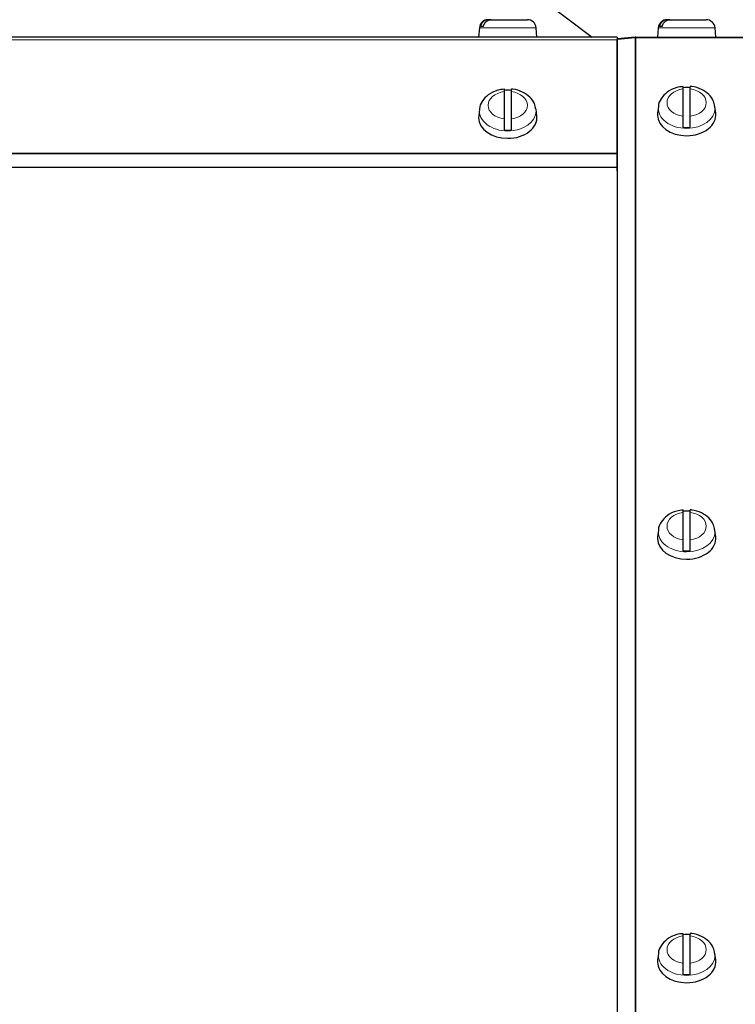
# Model space of a CAD drawing. Header units: inches. Extents: x 0 to 29700, y -16 to 21000.
# Tile 216 of 235: x 22083 to 22279, y 15599 to 15869. Entities that reach past the tile are written whole.
import ezdxf

# ---------------------------------------------------------------- set-up
doc = ezdxf.new("R2010")
doc.units = ezdxf.units.IN
doc.layers.add('1', color=7, linetype='Continuous', true_color=0xffffff)
doc.layers.add('254', color=7, linetype='Continuous', true_color=0xffffff)
doc.styles.add('latin_extended', font='simplex.shx')
doc.dimstyles.get("Standard").update_dxf_attribs({"dimtxt": 0.18, "dimasz": 0.18, "dimexe": 0.18, "dimexo": 0.0625, "dimgap": 0.09, "dimtad": 0, "dimtih": 1, "dimtoh": 1, "dimdec": 4, "dimzin": 0, "dimdsep": 46, "dimtxsty": 'Standard', "dimcen": 0.09, "dimadec": 0, "dimazin": 0, "dimtfac": 1, "dimtdec": 4, "dimtofl": 0, "dimtmove": 0, "dimatfit": 3, "dimfxl": 1, "dimtolj": 1, "dimtzin": 0, "dimarcsym": 0})

# ---------------------------------------------------------------- blocks, each defined once
blk = doc.blocks.new('_U6')
at = {"layer": '254', "color": 3, "linetype": 'Continuous', "lineweight": 13, "transparency": 16777216}
for p, q in [((17834.93, 15248.61), (17834.93, 18496.22)), ((28938.93, 16821.04), (28938.93, 18496.22)), ((18009.93, 18446.22), (28763.93, 18446.22))]:
    blk.add_line(p, q, dxfattribs=at)
at = {"layer": '254', "color": 3, "transparency": 16777216}
for points in [[(18009.93, 18475.39), (18009.93, 18417.06), (17834.93, 18446.22)], [(28763.93, 18417.06), (28763.93, 18475.39), (28938.93, 18446.22)]]:
    blk.add_solid(points, dxfattribs=at)
at = {"layer": 'Defpoints', "color": 0, "transparency": 16777216}
for p in [(28938.93, 18446.22), (28938.93, 16771.04), (17834.93, 15198.61)]:
    blk.add_point(p, dxfattribs=at)
at = {"layer": '254', "color": 2, "lineweight": 13, "transparency": 16777216, "insert": (23053.6, 18708.72), "char_height": 175, "attachment_point": 1, "style": 'latin_extended'}
blk.add_mtext('\\A1;\\C2;~11m', dxfattribs=at)

msp = doc.modelspace()

# ---------------------------------------------------------------- linework, layer by layer
at = {"layer": '1', "color": 2, "linetype": 'Continuous', "lineweight": 25}
for p, q in [((22167.932, 15918.107), (22239.594, 15864.107)), ((22208.66, 15866.716), (22208.432, 15864.107)), ((22209.731, 15867.007), (22208.967, 15867.007)), ((22211.163, 15868.907), (22211.051, 15868.907)), ((22211.927, 15868.907), (22211.163, 15868.907)), ((22211.927, 15868.907), (22221.813, 15868.907)), ((22224.432, 15864.107), (22224.203, 15866.716)), ((22257.66, 15866.716), (22257.432, 15864.107)), ((22258.731, 15867.007), (22257.967, 15867.007)), ((22260.163, 15868.907), (22260.051, 15868.907)), ((22260.927, 15868.907), (22260.163, 15868.907)), ((22260.927, 15868.907), (22270.813, 15868.907)), ((22273.432, 15864.107), (22273.203, 15866.716)), ((22246.432, 15864.107), (21696.432, 15864.107)), ((22246.432, 15864.107), (22246.432, 15863.375)), ((22251.323, 15864.098), (22246.451, 15863.671)), ((22246.451, 15863.584), (22251.323, 15864.01)), ((22251.541, 15864.107), (22293.932, 15864.107)), ((22251.541, 15864.02), (22293.932, 15864.02)), ((22246.447, 15862.607), (22246.427, 15862.607)), ((22246.447, 15862.107), (22246.427, 15862.107)), ((22246.432, 15832.365), (22246.432, 15863.375)), ((22246.432, 15862.107), (22246.451, 15862.107)), ((22246.432, 15861.607), (22246.451, 15861.607)), ((22246.451, 15863.671), (22246.458, 15863.585)), ((22246.451, 15473.516), (22246.451, 15863.584)), ((22246.431, 15858.955), (22246.45, 15858.941)), ((22246.427, 15857.921), (22246.447, 15857.921)), ((22215.432, 15849.212), (22215.432, 15841.735)), ((22217.432, 15841.735), (22217.432, 15849.212)), ((22264.432, 15849.939), (22264.432, 15842.462)), ((22266.432, 15842.462), (22266.432, 15849.939)), ((22257.69, 15845.132), (22257.462, 15843.301)), ((22273.401, 15843.301), (22273.174, 15845.132)), ((22208.462, 15842.575), (22208.432, 15842.08)), ((22208.69, 15844.405), (22208.462, 15842.575)), ((22224.401, 15842.575), (22224.174, 15844.405)), ((22257.462, 15843.302), (22257.432, 15842.806)), ((22246.432, 15832.204), (22246.432, 15832.365)), ((22246.432, 15828.457), (22246.432, 15832.204)), ((22246.432, 15828.457), (21696.432, 15828.457)), ((22246.432, 15827.493), (22246.432, 15828.457)), ((22264.432, 15733.974), (22264.432, 15726.497)), ((22266.432, 15726.497), (22266.432, 15733.974)), ((22257.69, 15729.167), (22257.462, 15727.336)), ((22273.401, 15727.336), (22273.174, 15729.167)), ((22257.462, 15727.336), (22257.432, 15726.841)), ((22264.432, 15618.008), (22264.432, 15610.531)), ((22266.432, 15610.531), (22266.432, 15618.008)), ((22257.69, 15613.201), (22257.462, 15611.37)), ((22273.401, 15611.37), (22273.174, 15613.201)), ((22257.462, 15611.371), (22257.432, 15610.875))]:
    msp.add_line(p, q, dxfattribs=at)
at = {"layer": '1', "color": 110, "linetype": 'Continuous', "lineweight": 13}
for p, q in [((22224.203, 15866.716), (22208.66, 15866.716)), ((22273.203, 15866.716), (22257.66, 15866.716)), ((22251.323, 15473.693), (22251.323, 15864.01)), ((22251.541, 15473.697), (22251.541, 15864.02)), ((22246.432, 15863.375), (21696.432, 15863.375)), ((22246.432, 15832.365), (21696.432, 15832.365)), ((22246.432, 15832.204), (21696.432, 15832.204))]:
    msp.add_line(p, q, dxfattribs=at)
at = {"layer": '1', "color": 2, "linetype": 'Continuous', "lineweight": 25}
for centre, start, end in [((22211.051, 15866.507), 90, 175), ((22221.813, 15866.507), 5, 90), ((22260.051, 15866.507), 90, 175), ((22270.813, 15866.507), 5, 90)]:
    msp.add_arc(centre, 2.4, start, end, dxfattribs=at)
for centre, major_axis, start_param, end_param in [((22265.432, 15844.857), (7.728, 0), 1.4410362, 1.7005564), ((22216.432, 15844.13), (7.728, 0), 1.4410362, 1.7005564), ((22216.432, 15842.08), (-8, 0), 1.5707963, 3.2292627), ((22265.432, 15842.806), (-8, 0), 0, 1.5707963), ((22265.432, 15842.806), (-8, 0), 1.5707963, 3.2292627), ((22216.432, 15842.08), (-8, 0), 0, 1.5707963), ((22216.432, 15844.13), (7.728, 0), 4.5826289, 4.8421491), ((22265.432, 15844.857), (7.728, 0), 4.5826289, 4.8421491), ((22265.432, 15728.892), (7.728, 0), 1.4410362, 1.7005564), ((22265.432, 15726.841), (-8, 0), 0, 1.5707963), ((22265.432, 15726.841), (-8, 0), 1.5707963, 3.2292627), ((22265.432, 15728.892), (7.728, 0), 4.5826289, 4.8421491), ((22265.432, 15612.926), (7.728, 0), 1.4410362, 1.7005564), ((22265.432, 15610.875), (-8, 0), 0, 1.5707963), ((22265.432, 15610.875), (-8, 0), 1.5707963, 3.2292627), ((22265.432, 15612.926), (7.728, 0), 4.5826289, 4.8421491)]:
    msp.add_ellipse(centre, major_axis=major_axis, ratio=0.7071068, start_param=start_param, end_param=end_param, dxfattribs=at)
at = {"layer": '1', "color": 110, "linetype": 'Continuous', "lineweight": 13}
for centre, major_axis, start_param, end_param in [((22216.432, 15845.474), (-5.381, 0), 4.8993196, 7.667051), ((22216.432, 15845.474), (-5.381, 0), 1.757727, 4.5254583), ((22265.432, 15846.201), (-5.381, 0), 4.8993196, 7.667051), ((22265.432, 15846.201), (-5.381, 0), 1.757727, 4.5254583), ((22265.432, 15844.651), (7.772, 0), 3.0640346, 4.712389), ((22265.432, 15844.651), (7.772, 0), 0, 0.0986656), ((22216.432, 15843.925), (7.772, 0), 3.0640346, 4.712389), ((22216.432, 15843.925), (7.772, 0), 4.712389, 6.2831853), ((22216.432, 15843.925), (7.772, 0), 0, 0.0986656), ((22265.432, 15844.651), (7.772, 0), 4.712389, 6.2831853), ((22265.432, 15730.235), (-5.381, 0), 4.8993196, 7.667051), ((22265.432, 15730.235), (-5.381, 0), 1.757727, 4.5254583), ((22265.432, 15728.686), (7.772, 0), 3.0640346, 4.712389), ((22265.432, 15728.686), (7.772, 0), 0, 0.0986656), ((22265.432, 15728.686), (7.772, 0), 4.712389, 6.2831853), ((22265.432, 15614.27), (-5.381, 0), 4.8993196, 7.667051), ((22265.432, 15614.27), (-5.381, 0), 1.757727, 4.5254583), ((22265.432, 15612.72), (7.772, 0), 3.0640346, 4.712389), ((22265.432, 15612.72), (7.772, 0), 0, 0.0986656), ((22265.432, 15612.72), (7.772, 0), 4.712389, 6.2831853)]:
    msp.add_ellipse(centre, major_axis=major_axis, ratio=0.7071068, start_param=start_param, end_param=end_param, dxfattribs=at)
at = {"layer": '1', "color": 2, "linetype": 'Continuous', "lineweight": 25}
for points, knots in [([(22211.163, 15868.907), (22211.036, 15868.907), (22210.909, 15868.896), (22210.661, 15868.851), (22210.538, 15868.817), (22210.357, 15868.749), (22210.298, 15868.724), (22210.182, 15868.668), (22210.125, 15868.638), (22209.96, 15868.539), (22209.854, 15868.464), (22209.729, 15868.356), (22209.705, 15868.334), (22209.657, 15868.289), (22209.586, 15868.22), (22209.52, 15868.146), (22209.394, 15867.993), (22209.318, 15867.884), (22209.234, 15867.737), (22209.218, 15867.707), (22209.187, 15867.647), (22209.172, 15867.617), (22209.129, 15867.525), (22209.102, 15867.463), (22209.032, 15867.273), (22208.994, 15867.143), (22208.967, 15867.007)], [0, 0, 0, 0, 0.125, 0.125, 0.25, 0.25, 0.3125, 0.3125, 0.375, 0.375, 0.5, 0.5, 0.53125, 0.53125, 0.5625, 0.625, 0.625, 0.75, 0.75, 0.78125, 0.78125, 0.8125, 0.8125, 0.875, 0.875, 1, 1, 1, 1]), ([(22209.731, 15867.007), (22209.758, 15867.143), (22209.795, 15867.273), (22209.866, 15867.463), (22209.892, 15867.525), (22209.935, 15867.617), (22209.95, 15867.647), (22209.982, 15867.707), (22209.998, 15867.737), (22210.082, 15867.884), (22210.158, 15867.993), (22210.284, 15868.146), (22210.328, 15868.195), (22210.397, 15868.266), (22210.421, 15868.289), (22210.469, 15868.334), (22210.493, 15868.356), (22210.618, 15868.464), (22210.724, 15868.539), (22210.889, 15868.638), (22210.946, 15868.668), (22211.033, 15868.71), (22211.062, 15868.723), (22211.122, 15868.749), (22211.152, 15868.761), (22211.302, 15868.817), (22211.425, 15868.851), (22211.673, 15868.896), (22211.799, 15868.907), (22211.927, 15868.907)], [0, 0, 0, 0, 0.125, 0.125, 0.1875, 0.1875, 0.21875, 0.21875, 0.25, 0.25, 0.375, 0.375, 0.4375, 0.4375, 0.46875, 0.46875, 0.5, 0.5, 0.625, 0.625, 0.6875, 0.6875, 0.71875, 0.71875, 0.75, 0.75, 0.875, 0.875, 1, 1, 1, 1]), ([(22260.163, 15868.907), (22260.036, 15868.907), (22259.909, 15868.896), (22259.661, 15868.851), (22259.538, 15868.817), (22259.357, 15868.749), (22259.298, 15868.724), (22259.182, 15868.668), (22259.125, 15868.638), (22258.96, 15868.539), (22258.854, 15868.464), (22258.729, 15868.356), (22258.705, 15868.334), (22258.657, 15868.289), (22258.586, 15868.22), (22258.52, 15868.146), (22258.394, 15867.993), (22258.318, 15867.884), (22258.234, 15867.737), (22258.218, 15867.707), (22258.187, 15867.647), (22258.172, 15867.617), (22258.129, 15867.525), (22258.102, 15867.463), (22258.032, 15867.273), (22257.994, 15867.143), (22257.967, 15867.007)], [0, 0, 0, 0, 0.125, 0.125, 0.25, 0.25, 0.3125, 0.3125, 0.375, 0.375, 0.5, 0.5, 0.53125, 0.53125, 0.5625, 0.625, 0.625, 0.75, 0.75, 0.78125, 0.78125, 0.8125, 0.8125, 0.875, 0.875, 1, 1, 1, 1]), ([(22258.731, 15867.007), (22258.758, 15867.143), (22258.795, 15867.273), (22258.866, 15867.463), (22258.892, 15867.525), (22258.935, 15867.617), (22258.95, 15867.647), (22258.982, 15867.707), (22258.998, 15867.737), (22259.082, 15867.884), (22259.158, 15867.993), (22259.284, 15868.146), (22259.328, 15868.195), (22259.397, 15868.266), (22259.421, 15868.289), (22259.469, 15868.334), (22259.493, 15868.356), (22259.618, 15868.464), (22259.724, 15868.539), (22259.889, 15868.638), (22259.946, 15868.668), (22260.033, 15868.71), (22260.062, 15868.723), (22260.122, 15868.749), (22260.152, 15868.761), (22260.302, 15868.817), (22260.425, 15868.851), (22260.673, 15868.896), (22260.799, 15868.907), (22260.927, 15868.907)], [0, 0, 0, 0, 0.125, 0.125, 0.1875, 0.1875, 0.21875, 0.21875, 0.25, 0.25, 0.375, 0.375, 0.4375, 0.4375, 0.46875, 0.46875, 0.5, 0.5, 0.625, 0.625, 0.6875, 0.6875, 0.71875, 0.71875, 0.75, 0.75, 0.875, 0.875, 1, 1, 1, 1]), ([(22264.441, 15850.57), (22263.841, 15850.549), (22262.27, 15850.336), (22260.046, 15849.223), (22258.414, 15847.401), (22257.646, 15845.891), (22257.713, 15845.119), (22257.72, 15845.055)], [0, 0, 0, 0, 0.1727731, 0.4766924, 0.7393289, 0.9787483, 1, 1, 1, 1]), ([(22264.432, 15850.657), (22264.432, 15850.659), (22264.432, 15850.658), (22264.432, 15850.656), (22264.432, 15850.655), (22264.432, 15850.65), (22264.432, 15850.647), (22264.432, 15850.627), (22264.432, 15850.6), (22264.432, 15850.543), (22264.432, 15850.521), (22264.432, 15850.484), (22264.432, 15850.471), (22264.432, 15850.443), (22264.432, 15850.429), (22264.432, 15850.353), (22264.432, 15850.284), (22264.432, 15850.125), (22264.432, 15850.037), (22264.432, 15849.939)], [0, 0, 0, 0, 0.0653665, 0.0653665, 0.1172906, 0.1172906, 0.1692147, 0.1692147, 0.376911, 0.376911, 0.4807592, 0.4807592, 0.5326833, 0.5326833, 0.5846074, 0.5846074, 0.7923037, 0.7923037, 1, 1, 1, 1]), ([(22266.432, 15849.939), (22266.432, 15850.037), (22266.432, 15850.125), (22266.432, 15850.284), (22266.432, 15850.354), (22266.432, 15850.444), (22266.432, 15850.472), (22266.432, 15850.521), (22266.432, 15850.543), (22266.432, 15850.6), (22266.432, 15850.627), (22266.432, 15850.647), (22266.432, 15850.65), (22266.432, 15850.655), (22266.432, 15850.656), (22266.432, 15850.658), (22266.432, 15850.658), (22266.432, 15850.658)], [0, 0, 0, 0, 0.2162922, 0.2162922, 0.4325845, 0.4325845, 0.5407306, 0.5407306, 0.6488767, 0.6488767, 0.8651689, 0.8651689, 0.919242, 0.919242, 0.9733151, 0.9733151, 1, 1, 1, 1]), ([(22273.062, 15845.196), (22273.031, 15845.715), (22272.785, 15846.893), (22271.537, 15848.562), (22269.507, 15849.946), (22267.639, 15850.559), (22266.564, 15850.632), (22266.432, 15850.638)], [0, 0, 0, 0, 0.1704902, 0.4129799, 0.6739459, 0.9605183, 1, 1, 1, 1]), ([(22215.441, 15849.843), (22214.841, 15849.822), (22213.27, 15849.61), (22211.046, 15848.496), (22209.414, 15846.674), (22208.646, 15845.165), (22208.713, 15844.392), (22208.72, 15844.328)], [0, 0, 0, 0, 0.1727731, 0.4766924, 0.7393289, 0.9787483, 1, 1, 1, 1]), ([(22215.432, 15849.931), (22215.432, 15849.932), (22215.432, 15849.932), (22215.432, 15849.929), (22215.432, 15849.928), (22215.432, 15849.923), (22215.432, 15849.92), (22215.432, 15849.9), (22215.432, 15849.873), (22215.432, 15849.816), (22215.432, 15849.794), (22215.432, 15849.757), (22215.432, 15849.744), (22215.432, 15849.716), (22215.432, 15849.702), (22215.432, 15849.627), (22215.432, 15849.557), (22215.432, 15849.398), (22215.432, 15849.31), (22215.432, 15849.212)], [0, 0, 0, 0, 0.0653665, 0.0653665, 0.1172906, 0.1172906, 0.1692147, 0.1692147, 0.376911, 0.376911, 0.4807592, 0.4807592, 0.5326833, 0.5326833, 0.5846074, 0.5846074, 0.7923037, 0.7923037, 1, 1, 1, 1]), ([(22217.432, 15849.212), (22217.432, 15849.31), (22217.432, 15849.399), (22217.432, 15849.557), (22217.432, 15849.627), (22217.432, 15849.718), (22217.432, 15849.745), (22217.432, 15849.794), (22217.432, 15849.816), (22217.432, 15849.873), (22217.432, 15849.9), (22217.432, 15849.92), (22217.432, 15849.923), (22217.432, 15849.928), (22217.432, 15849.929), (22217.432, 15849.931), (22217.432, 15849.931), (22217.432, 15849.931)], [0, 0, 0, 0, 0.2162922, 0.2162922, 0.4325845, 0.4325845, 0.5407306, 0.5407306, 0.6488767, 0.6488767, 0.8651689, 0.8651689, 0.919242, 0.919242, 0.9733151, 0.9733151, 1, 1, 1, 1]), ([(22224.062, 15844.469), (22224.031, 15844.988), (22223.785, 15846.166), (22222.537, 15847.836), (22220.507, 15849.219), (22218.639, 15849.833), (22217.564, 15849.906), (22217.432, 15849.911)], [0, 0, 0, 0, 0.1704902, 0.4129799, 0.6739459, 0.9605183, 1, 1, 1, 1]), ([(22264.432, 15842.462), (22264.432, 15842.364), (22264.432, 15842.26), (22264.432, 15842.037), (22264.432, 15841.92), (22264.432, 15841.733), (22264.432, 15841.67), (22264.432, 15841.542), (22264.432, 15841.477), (22264.432, 15841.281), (22264.432, 15841.147), (22264.432, 15840.975), (22264.432, 15840.94), (22264.432, 15840.872), (22264.432, 15840.838), (22264.432, 15840.735), (22264.432, 15840.667), (22264.432, 15840.462), (22264.432, 15840.327), (22264.432, 15840.158), (22264.432, 15840.125), (22264.432, 15840.059), (22264.432, 15840.026), (22264.432, 15839.928), (22264.432, 15839.864), (22264.432, 15839.676), (22264.432, 15839.555), (22264.432, 15839.438)], [0, 0, 0, 0, 0.125, 0.125, 0.25, 0.25, 0.3125, 0.3125, 0.375, 0.375, 0.5, 0.5, 0.53125, 0.53125, 0.5625, 0.5625, 0.625, 0.625, 0.75, 0.75, 0.78125, 0.78125, 0.8125, 0.8125, 0.875, 0.875, 1, 1, 1, 1]), ([(22266.432, 15839.438), (22266.432, 15839.555), (22266.432, 15839.676), (22266.432, 15839.864), (22266.432, 15839.928), (22266.432, 15840.026), (22266.432, 15840.059), (22266.432, 15840.125), (22266.432, 15840.159), (22266.432, 15840.327), (22266.432, 15840.462), (22266.432, 15840.667), (22266.432, 15840.735), (22266.432, 15840.838), (22266.432, 15840.872), (22266.432, 15840.941), (22266.432, 15840.976), (22266.432, 15841.147), (22266.432, 15841.281), (22266.432, 15841.478), (22266.432, 15841.543), (22266.432, 15841.639), (22266.432, 15841.67), (22266.432, 15841.734), (22266.432, 15841.765), (22266.432, 15841.92), (22266.432, 15842.038), (22266.432, 15842.26), (22266.432, 15842.364), (22266.432, 15842.462)], [0, 0, 0, 0, 0.125, 0.125, 0.1875, 0.1875, 0.21875, 0.21875, 0.25, 0.25, 0.375, 0.375, 0.4375, 0.4375, 0.46875, 0.46875, 0.5, 0.5, 0.625, 0.625, 0.6875, 0.6875, 0.71875, 0.71875, 0.75, 0.75, 0.875, 0.875, 1, 1, 1, 1]), ([(22215.432, 15841.735), (22215.432, 15841.637), (22215.432, 15841.533), (22215.432, 15841.31), (22215.432, 15841.193), (22215.432, 15841.006), (22215.432, 15840.943), (22215.432, 15840.815), (22215.432, 15840.75), (22215.432, 15840.554), (22215.432, 15840.42), (22215.432, 15840.248), (22215.432, 15840.214), (22215.432, 15840.145), (22215.432, 15840.111), (22215.432, 15840.008), (22215.432, 15839.94), (22215.432, 15839.735), (22215.432, 15839.6), (22215.432, 15839.431), (22215.432, 15839.398), (22215.432, 15839.332), (22215.432, 15839.299), (22215.432, 15839.201), (22215.432, 15839.137), (22215.432, 15838.949), (22215.432, 15838.828), (22215.432, 15838.712)], [0, 0, 0, 0, 0.125, 0.125, 0.25, 0.25, 0.3125, 0.3125, 0.375, 0.375, 0.5, 0.5, 0.53125, 0.53125, 0.5625, 0.5625, 0.625, 0.625, 0.75, 0.75, 0.78125, 0.78125, 0.8125, 0.8125, 0.875, 0.875, 1, 1, 1, 1]), ([(22217.432, 15838.712), (22217.432, 15838.828), (22217.432, 15838.949), (22217.432, 15839.137), (22217.432, 15839.201), (22217.432, 15839.299), (22217.432, 15839.332), (22217.432, 15839.398), (22217.432, 15839.432), (22217.432, 15839.6), (22217.432, 15839.736), (22217.432, 15839.94), (22217.432, 15840.008), (22217.432, 15840.111), (22217.432, 15840.145), (22217.432, 15840.214), (22217.432, 15840.249), (22217.432, 15840.42), (22217.432, 15840.554), (22217.432, 15840.751), (22217.432, 15840.816), (22217.432, 15840.912), (22217.432, 15840.944), (22217.432, 15841.007), (22217.432, 15841.038), (22217.432, 15841.193), (22217.432, 15841.311), (22217.432, 15841.533), (22217.432, 15841.637), (22217.432, 15841.735)], [0, 0, 0, 0, 0.125, 0.125, 0.1875, 0.1875, 0.21875, 0.21875, 0.25, 0.25, 0.375, 0.375, 0.4375, 0.4375, 0.46875, 0.46875, 0.5, 0.5, 0.625, 0.625, 0.6875, 0.6875, 0.71875, 0.71875, 0.75, 0.75, 0.875, 0.875, 1, 1, 1, 1]), ([(22264.441, 15734.604), (22263.841, 15734.583), (22262.27, 15734.371), (22260.046, 15733.257), (22258.414, 15731.435), (22257.646, 15729.926), (22257.713, 15729.153), (22257.72, 15729.09)], [0, 0, 0, 0, 0.1727731, 0.4766924, 0.7393289, 0.9787483, 1, 1, 1, 1]), ([(22264.432, 15734.692), (22264.432, 15734.693), (22264.432, 15734.693), (22264.432, 15734.691), (22264.432, 15734.689), (22264.432, 15734.684), (22264.432, 15734.681), (22264.432, 15734.662), (22264.432, 15734.634), (22264.432, 15734.577), (22264.432, 15734.555), (22264.432, 15734.518), (22264.432, 15734.505), (22264.432, 15734.478), (22264.432, 15734.463), (22264.432, 15734.388), (22264.432, 15734.318), (22264.432, 15734.16), (22264.432, 15734.071), (22264.432, 15733.974)], [0, 0, 0, 0, 0.0653665, 0.0653665, 0.1172906, 0.1172906, 0.1692147, 0.1692147, 0.376911, 0.376911, 0.4807592, 0.4807592, 0.5326833, 0.5326833, 0.5846074, 0.5846074, 0.7923037, 0.7923037, 1, 1, 1, 1]), ([(22266.432, 15733.974), (22266.432, 15734.071), (22266.432, 15734.16), (22266.432, 15734.318), (22266.432, 15734.388), (22266.432, 15734.479), (22266.432, 15734.506), (22266.432, 15734.555), (22266.432, 15734.577), (22266.432, 15734.634), (22266.432, 15734.662), (22266.432, 15734.681), (22266.432, 15734.684), (22266.432, 15734.689), (22266.432, 15734.691), (22266.432, 15734.692), (22266.432, 15734.693), (22266.432, 15734.693)], [0, 0, 0, 0, 0.2162922, 0.2162922, 0.4325845, 0.4325845, 0.5407306, 0.5407306, 0.6488767, 0.6488767, 0.8651689, 0.8651689, 0.919242, 0.919242, 0.9733151, 0.9733151, 1, 1, 1, 1]), ([(22273.062, 15729.231), (22273.031, 15729.749), (22272.785, 15730.927), (22271.537, 15732.597), (22269.507, 15733.981), (22267.639, 15734.594), (22266.564, 15734.667), (22266.432, 15734.673)], [0, 0, 0, 0, 0.1704902, 0.4129799, 0.6739459, 0.9605183, 1, 1, 1, 1]), ([(22264.432, 15726.497), (22264.432, 15726.399), (22264.432, 15726.294), (22264.432, 15726.072), (22264.432, 15725.954), (22264.432, 15725.767), (22264.432, 15725.704), (22264.432, 15725.576), (22264.432, 15725.512), (22264.432, 15725.315), (22264.432, 15725.181), (22264.432, 15725.009), (22264.432, 15724.975), (22264.432, 15724.906), (22264.432, 15724.872), (22264.432, 15724.769), (22264.432, 15724.701), (22264.432, 15724.497), (22264.432, 15724.361), (22264.432, 15724.193), (22264.432, 15724.159), (22264.432, 15724.093), (22264.432, 15724.06), (22264.432, 15723.963), (22264.432, 15723.899), (22264.432, 15723.71), (22264.432, 15723.589), (22264.432, 15723.473)], [0, 0, 0, 0, 0.125, 0.125, 0.25, 0.25, 0.3125, 0.3125, 0.375, 0.375, 0.5, 0.5, 0.53125, 0.53125, 0.5625, 0.5625, 0.625, 0.625, 0.75, 0.75, 0.78125, 0.78125, 0.8125, 0.8125, 0.875, 0.875, 1, 1, 1, 1]), ([(22266.432, 15723.473), (22266.432, 15723.589), (22266.432, 15723.71), (22266.432, 15723.899), (22266.432, 15723.963), (22266.432, 15724.06), (22266.432, 15724.093), (22266.432, 15724.16), (22266.432, 15724.193), (22266.432, 15724.361), (22266.432, 15724.497), (22266.432, 15724.701), (22266.432, 15724.77), (22266.432, 15724.872), (22266.432, 15724.907), (22266.432, 15724.975), (22266.432, 15725.01), (22266.432, 15725.182), (22266.432, 15725.316), (22266.432, 15725.512), (22266.432, 15725.577), (22266.432, 15725.673), (22266.432, 15725.705), (22266.432, 15725.768), (22266.432, 15725.8), (22266.432, 15725.955), (22266.432, 15726.072), (22266.432, 15726.294), (22266.432, 15726.399), (22266.432, 15726.497)], [0, 0, 0, 0, 0.125, 0.125, 0.1875, 0.1875, 0.21875, 0.21875, 0.25, 0.25, 0.375, 0.375, 0.4375, 0.4375, 0.46875, 0.46875, 0.5, 0.5, 0.625, 0.625, 0.6875, 0.6875, 0.71875, 0.71875, 0.75, 0.75, 0.875, 0.875, 1, 1, 1, 1]), ([(22264.441, 15618.639), (22263.841, 15618.618), (22262.27, 15618.405), (22260.046, 15617.292), (22258.414, 15615.47), (22257.646, 15613.96), (22257.713, 15613.188), (22257.72, 15613.124)], [0, 0, 0, 0, 0.1727731, 0.4766924, 0.7393289, 0.9787483, 1, 1, 1, 1]), ([(22264.432, 15618.726), (22264.432, 15618.728), (22264.432, 15618.727), (22264.432, 15618.725), (22264.432, 15618.724), (22264.432, 15618.719), (22264.432, 15618.716), (22264.432, 15618.696), (22264.432, 15618.669), (22264.432, 15618.612), (22264.432, 15618.59), (22264.432, 15618.553), (22264.432, 15618.54), (22264.432, 15618.512), (22264.432, 15618.498), (22264.432, 15618.422), (22264.432, 15618.353), (22264.432, 15618.194), (22264.432, 15618.106), (22264.432, 15618.008)], [0, 0, 0, 0, 0.0653665, 0.0653665, 0.1172906, 0.1172906, 0.1692147, 0.1692147, 0.376911, 0.376911, 0.4807592, 0.4807592, 0.5326833, 0.5326833, 0.5846074, 0.5846074, 0.7923037, 0.7923037, 1, 1, 1, 1]), ([(22266.432, 15618.008), (22266.432, 15618.106), (22266.432, 15618.194), (22266.432, 15618.353), (22266.432, 15618.423), (22266.432, 15618.513), (22266.432, 15618.541), (22266.432, 15618.59), (22266.432, 15618.612), (22266.432, 15618.669), (22266.432, 15618.696), (22266.432, 15618.716), (22266.432, 15618.719), (22266.432, 15618.724), (22266.432, 15618.725), (22266.432, 15618.727), (22266.432, 15618.727), (22266.432, 15618.727)], [0, 0, 0, 0, 0.2162922, 0.2162922, 0.4325845, 0.4325845, 0.5407306, 0.5407306, 0.6488767, 0.6488767, 0.8651689, 0.8651689, 0.919242, 0.919242, 0.9733151, 0.9733151, 1, 1, 1, 1]), ([(22273.062, 15613.265), (22273.031, 15613.784), (22272.785, 15614.962), (22271.537, 15616.631), (22269.507, 15618.015), (22267.639, 15618.628), (22266.564, 15618.701), (22266.432, 15618.707)], [0, 0, 0, 0, 0.1704902, 0.4129799, 0.6739459, 0.9605183, 1, 1, 1, 1]), ([(22264.432, 15610.531), (22264.432, 15610.433), (22264.432, 15610.329), (22264.432, 15610.106), (22264.432, 15609.989), (22264.432, 15609.802), (22264.432, 15609.739), (22264.432, 15609.611), (22264.432, 15609.546), (22264.432, 15609.35), (22264.432, 15609.216), (22264.432, 15609.044), (22264.432, 15609.009), (22264.432, 15608.941), (22264.432, 15608.907), (22264.432, 15608.804), (22264.432, 15608.736), (22264.432, 15608.531), (22264.432, 15608.396), (22264.432, 15608.227), (22264.432, 15608.194), (22264.432, 15608.128), (22264.432, 15608.095), (22264.432, 15607.997), (22264.432, 15607.933), (22264.432, 15607.745), (22264.432, 15607.624), (22264.432, 15607.507)], [0, 0, 0, 0, 0.125, 0.125, 0.25, 0.25, 0.3125, 0.3125, 0.375, 0.375, 0.5, 0.5, 0.53125, 0.53125, 0.5625, 0.5625, 0.625, 0.625, 0.75, 0.75, 0.78125, 0.78125, 0.8125, 0.8125, 0.875, 0.875, 1, 1, 1, 1]), ([(22266.432, 15607.507), (22266.432, 15607.624), (22266.432, 15607.745), (22266.432, 15607.933), (22266.432, 15607.997), (22266.432, 15608.095), (22266.432, 15608.128), (22266.432, 15608.194), (22266.432, 15608.228), (22266.432, 15608.396), (22266.432, 15608.531), (22266.432, 15608.736), (22266.432, 15608.804), (22266.432, 15608.907), (22266.432, 15608.941), (22266.432, 15609.01), (22266.432, 15609.044), (22266.432, 15609.216), (22266.432, 15609.35), (22266.432, 15609.547), (22266.432, 15609.612), (22266.432, 15609.708), (22266.432, 15609.739), (22266.432, 15609.803), (22266.432, 15609.834), (22266.432, 15609.989), (22266.432, 15610.107), (22266.432, 15610.329), (22266.432, 15610.433), (22266.432, 15610.531)], [0, 0, 0, 0, 0.125, 0.125, 0.1875, 0.1875, 0.21875, 0.21875, 0.25, 0.25, 0.375, 0.375, 0.4375, 0.4375, 0.46875, 0.46875, 0.5, 0.5, 0.625, 0.625, 0.6875, 0.6875, 0.71875, 0.71875, 0.75, 0.75, 0.875, 0.875, 1, 1, 1, 1])]:
    msp.add_open_spline(points, degree=3, knots=knots, dxfattribs=at)
for points in [[(22251.541, 15864.107), (22251.468, 15864.107), (22251.395, 15864.104), (22251.323, 15864.098)], [(22251.323, 15864.01), (22251.395, 15864.017), (22251.468, 15864.02), (22251.541, 15864.02)]]:
    msp.add_rational_spline(points, [1, 0.999365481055, 0.999365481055, 1], degree=3, dxfattribs=at)

# ---------------------------------------------------------------- dimensions: what is measured, and where the dimension line sits
at = {"layer": '254', "color": 2, "linetype": 'Continuous', "lineweight": 13}
dim = msp.add_linear_dim(base=(28938.932, 18446.224), p1=(17834.932, 15198.607), p2=(28938.932, 16771.04), text='\\C2;~11m', dimstyle='Standard', override={"dimscale": 50, "dimtxt": 3.5, "dimasz": 3.5, "dimexe": 1, "dimexo": 1, "dimgap": 1.75, "dimtad": 1, "dimtih": 1, "dimtoh": 0, "dimdec": 2, "dimlfac": 0.02, "dimzin": 8, "dimdsep": 46, "dimlunit": 2, "dimpost": '', "dimtxsty": 'latin_extended', "dimsah": 1, "dimse1": 0, "dimse2": 0, "dimsd1": 0, "dimsd2": 0, "dimclrd": 3, "dimclre": 3, "dimclrt": 2, "dimtol": 0, "dimtm": -0.1, "dimtfac": 0.714286, "dimtdec": 3, "dimtofl": 1, "dimtmove": 0, "dimtzin": 8, "dimlwd": 13, "dimlwe": 13}, dxfattribs=at)
dim.commit()
dim.dimension.update_dxf_attribs({"geometry": '_U6', "text_midpoint": (23386.932, 18446.224), "dimtype": 160})

doc.saveas('drawing.dxf')
